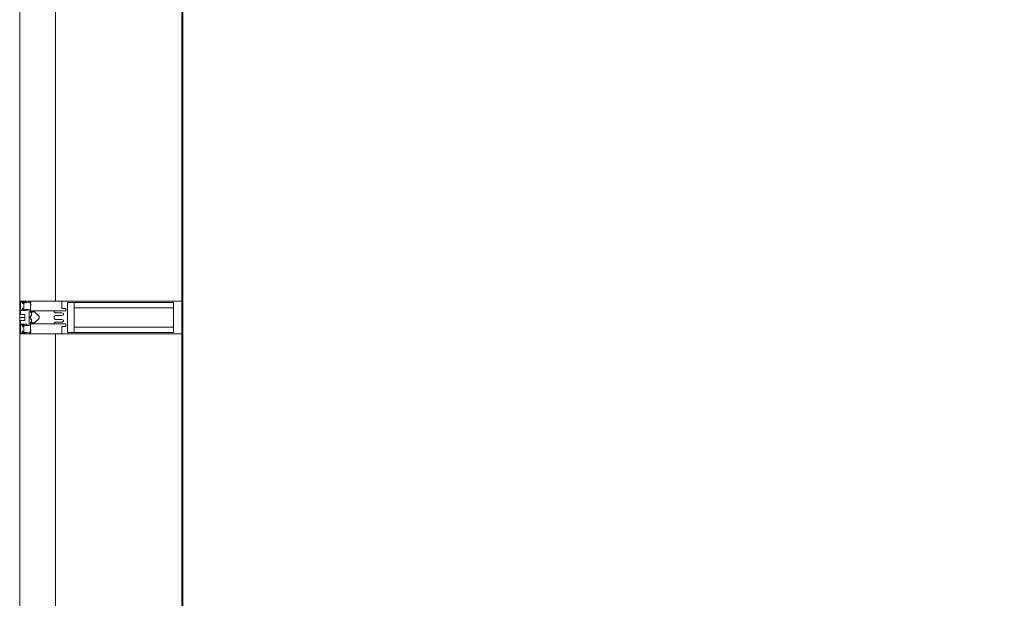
# Model space of a CAD drawing. Header units: millimetres. Extents: x 42571 to 146629, y -34435 to 73146.
# Tile 42 of 93: x 49342 to 50860, y -1547 to -655. Entities that reach past the tile are written whole.
import ezdxf

# ---------------------------------------------------------------- set-up
doc = ezdxf.new("R2010")
doc.units = ezdxf.units.MM
doc.linetypes.add('-d1-01', pattern=[1, 0, -1])
doc.layers.get('Defpoints').update_dxf_attribs({"color": 31})
doc.layers.add('_Разделитель помещений_', color=7, linetype='-d1-01', lineweight=5, true_color=0x0080c0)
for name, color, linetype, lineweight in [('Импосты витража', 7, 'Continuous', 5), ('Панели витража', 7, 'Continuous', 5), ('Перекрытия', 7, 'Continuous', 5), ('Стены', 7, 'Continuous', 5), ('Термическая_воздушная прослойка _3_', 7, 'Continuous', 5), ('Элементы узлов', 7, 'Continuous', 5)]:
    doc.layers.add(name, color=color, linetype=linetype, lineweight=lineweight)

# ---------------------------------------------------------------- blocks, each defined once
blk = doc.blocks.new('System Panel - A_PAN_Glass-5001162-50_AS_Plan_L01_Маркировочный - зависимый 4')
at = {"layer": 'Панели витража'}
for p, q in [((612.5, 0), (-612.5, 0)), ((-612.5, 0), (-612.5, -55)), ((612.5, -55), (612.5, 0)), ((-612.5, -55), (612.5, -55))]:
    blk.add_line(p, q, dxfattribs=at)
blk = doc.blocks.new('Rectangular Mullion - R_StandardFrame_50Wx250H-4576824-50_AS_Plan_L01_Маркировочный - зависимый 4')
at = {"layer": 'Импосты витража'}
for p, q in [((58108.7, 62378.4), (58358.7, 62378.4)), ((58358.7, 62378.4), (58108.7, 62378.4)), ((58108.7, 61028.4), (58108.7, 62378.4)), ((58108.7, 62378.4), (58108.7, 61028.4)), ((58358.7, 62128.4), (58358.7, 61028.4)), ((58358.7, 62128.4), (58358.7, 61028.4))]:
    blk.add_line(p, q, dxfattribs=at)
blk = doc.blocks.new('Rectangular Mullion - 50Wx250H-V11-50_AS_Plan_L01_Маркировочный - зависимый 4')
at = {"layer": 'Элементы узлов'}
for p, q in [((-25, 65.2), (-25, 250)), ((-25, 250), (0, 250)), ((25, 250), (0, 250)), ((25, 65.2), (25, 250)), ((-23, 237.3), (0, 237.3)), ((-23, 237.3), (-23, 73.6)), ((-14.9, 84), (-14.9, 237.3)), ((23, 237.3), (0, 237.3)), ((14.9, 84), (14.9, 237.3)), ((23, 237.3), (23, 73.6)), ((0, 84), (-23, 84)), ((0, 84), (23, 84)), ((-14, 65.2), (-25, 65.2)), ((-0.5, 73.6), (-23, 73.6)), ((-14, 71.3), (-14, 65.2)), ((-10, 71.3), (-14, 71.3)), ((-10, 53), (-10, 71.3)), ((-7, 65.2), (-5.9, 67.3)), ((-7, 65.2), (-7, 54.7)), ((-4.1, 67.3), (-5.9, 67.3)), ((-4.1, 67.3), (-2.9, 65.1)), ((-2.9, 65.1), (-2.9, 54.6)), ((0.5, 73.6), (23, 73.6)), ((4.1, 67.3), (2.9, 65.1)), ((2.9, 65.1), (2.9, 54.6)), ((4.1, 67.3), (5.9, 67.3)), ((7, 65.2), (5.9, 67.3)), ((7, 65.2), (7, 54.7)), ((10, 71.3), (14, 71.3)), ((10, 53), (10, 71.3)), ((14, 71.3), (14, 65.2)), ((14, 65.2), (25, 65.2)), ((-8.7, 53), (-10, 53)), ((-10, 53), (-10, 17)), ((-8.7, 53), (-7, 54.7)), ((-1.3, 53), (-2.9, 54.6)), ((0, 53), (-1.3, 53)), ((0, 53), (1.3, 53)), ((1.3, 53), (2.9, 54.6)), ((8.7, 53), (7, 54.7)), ((8.7, 53), (10, 53)), ((10, 53), (10, 17)), ((-22.3, 17), (-23.8, 17)), ((-23.8, 17), (-23.8, 14.6)), ((-22.3, 17), (-22.3, 16)), ((-22.3, 16), (-21.3, 16)), ((-19, 17.6), (-21.3, 16)), ((-18.4, 16.6), (-19, 17.6)), ((-7.4, 16.6), (-18.4, 16.6)), ((-10, 17), (-7.5, 17)), ((-8.5, 23), (-1.5, 30)), ((-8.5, 18.5), (-8.5, 23)), ((-7.5, 18.5), (-8.5, 18.5)), ((-7.5, 17), (-7.5, 18.5)), ((-7.4, 18), (-7.4, 16.6)), ((-2.6, 18), (-7.4, 18)), ((-2.6, 18), (-2.6, 16.8)), ((-2.6, 16.8), (0, 16.8)), ((-1.5, 30), (0, 30)), ((1.5, 30), (0, 30)), ((2.6, 16.8), (0, 16.8)), ((0, 14.8), (0, 16.8)), ((0, 14.8), (0, 16.8)), ((8.5, 23), (1.5, 30)), ((2.6, 18), (2.6, 16.8)), ((2.6, 18), (7.4, 18)), ((7.4, 18), (7.4, 16.6)), ((7.4, 16.6), (18.4, 16.6)), ((7.5, 18.5), (8.5, 18.5)), ((7.5, 17), (7.5, 18.5)), ((10, 17), (7.5, 17)), ((8.5, 18.5), (8.5, 23)), ((18.4, 16.6), (19, 17.6)), ((19, 17.6), (21.3, 16)), ((22.3, 16), (21.3, 16)), ((22.3, 17), (22.3, 16)), ((22.3, 17), (23.8, 17)), ((23.8, 17), (23.8, 14.6)), ((-23.8, 14.6), (-25, 14.2)), ((-25, 0), (-25, 14.2)), ((-22.5, 10.6), (-23.8, 14.6)), ((-22.5, 10.6), (-23.7, 9.9)), ((-23.7, 1.3), (-23.7, 9.9)), ((-23.7, 1.3), (-11.8, 1.3)), ((-23.2, 10.2), (-22.5, 8)), ((-22.5, 8), (-22.5, 4.5)), ((-21.3, 4.5), (-22.5, 4.5)), ((-21.3, 4.5), (-21.3, 6.5)), ((-21.3, 6.5), (-14.2, 6.5)), ((-14.2, 6.5), (-14.2, 4.5)), ((-13.2, 4.5), (-14.2, 4.5)), ((-13.2, 4.5), (-12.2, 7.2)), ((-12.7, 7.6), (-11.3, 11.4)), ((-12.7, 7.6), (-11.8, 6.9)), ((-12.2, 9), (-12.2, 14.8)), ((-12.2, 14.8), (0, 14.8)), ((-11.8, 1.3), (-11.8, 6.9)), ((-10.5, 11.2), (-11.3, 11.4)), ((-10.5, 1.5), (-10.5, 11.2)), ((-4.8, 1.5), (-10.5, 1.5)), ((0, 8), (-4.8, 8)), ((-4.8, 1.5), (-4.8, 8)), ((12.2, 14.8), (0, 14.8)), ((0, 0), (0, 8)), ((0, 8), (4.8, 8)), ((0, 0), (0, 8)), ((4.8, 1.5), (4.8, 8)), ((4.8, 1.5), (10.5, 1.5)), ((10.5, 11.2), (11.3, 11.4)), ((10.5, 1.5), (10.5, 11.2)), ((12.7, 7.6), (11.3, 11.4)), ((12.7, 7.6), (11.8, 6.9)), ((11.8, 1.3), (11.8, 6.9)), ((23.7, 1.3), (11.8, 1.3)), ((12.2, 9), (12.2, 14.8)), ((13.2, 4.5), (12.2, 7.2)), ((13.2, 4.5), (14.2, 4.5)), ((21.3, 6.5), (14.2, 6.5)), ((14.2, 6.5), (14.2, 4.5)), ((21.3, 4.5), (21.3, 6.5)), ((21.3, 4.5), (22.5, 4.5)), ((22.5, 10.6), (23.8, 14.6)), ((22.5, 10.6), (23.7, 9.9)), ((23.2, 10.2), (22.5, 8)), ((22.5, 8), (22.5, 4.5)), ((23.7, 1.3), (23.7, 9.9)), ((23.8, 14.6), (25, 14.2)), ((25, 0), (25, 14.2)), ((-25, 0), (0, 0)), ((25, 0), (0, 0))]:
    blk.add_line(p, q, dxfattribs=at)
for centre, start, end in [((-0.5, 73.1), 360, 90), ((0.5, 73.1), 90, 180)]:
    blk.add_arc(centre, 0.5, start, end, dxfattribs=at)
blk = doc.blocks.new('Rectangular Mullion - R_StandardFrame_50Wx250H-5001161-50_AS_Plan_L01_Маркировочный - зависимый 4')
at = {"layer": 'Импосты витража', "lineweight": 9}
for p, q in [((-25, 0), (-25, 250)), ((-25, 250), (25, 250)), ((25, 250), (25, 0)), ((25, 0), (-25, 0))]:
    blk.add_line(p, q, dxfattribs=at)
blk = doc.blocks.new('System Panel - A_PAN_Glass-5001163-50_AS_Plan_L01_Маркировочный - зависимый 4')
at = {"layer": 'Панели витража'}
for p, q in [((387.5, 0), (-387.5, 0)), ((-387.5, 0), (-387.5, -55)), ((387.5, -55), (387.5, 0)), ((-387.5, -55), (387.5, -55))]:
    blk.add_line(p, q, dxfattribs=at)
blk = doc.blocks.new('Rectangular Mullion - R_StandardFrame_50Wx250H-3329706-50_AS_Plan_L01_Маркировочный - зависимый 4')
at = {"layer": 'Импосты витража'}
for p, q in [((58108.7, 60228.4), (58108.7, 61028.4)), ((58108.7, 61028.4), (58108.7, 60228.4)), ((58358.7, 61028.4), (58358.7, 60228.4)), ((58358.7, 61028.4), (58358.7, 60228.4))]:
    blk.add_line(p, q, dxfattribs=at)
blk = doc.blocks.new('RST_AR_KMN_R22_SLB_FCD_rvt-1-50_AS_Plan_L01_Маркировочный - зависимый 4')
at = {"layer": 'Импосты витража', "lineweight": 5}
for name in ['Rectangular Mullion - R_StandardFrame_50Wx250H-4576824-50_AS_Plan_L01_Маркировочный - зависимый 4', 'Rectangular Mullion - R_StandardFrame_50Wx250H-3329706-50_AS_Plan_L01_Маркировочный - зависимый 4']:
    blk.add_blockref(name, (0, 0), dxfattribs=at)
at = {"layer": 'Импосты витража', "lineweight": 5, "extrusion": (0, 0, -1), "rotation": 90.0000000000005}
for name in ['Rectangular Mullion - 50Wx250H-V11-50_AS_Plan_L01_Маркировочный - зависимый 4', 'Rectangular Mullion - R_StandardFrame_50Wx250H-5001161-50_AS_Plan_L01_Маркировочный - зависимый 4']:
    blk.add_blockref(name, (-58108.7, 61028.4), dxfattribs=at)
at = {"layer": 'Панели витража', "lineweight": 5, "rotation": 89.99999999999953}
for name, p in [('System Panel - A_PAN_Glass-5001162-50_AS_Plan_L01_Маркировочный - зависимый 4', (58108.7, 61665.9)), ('System Panel - A_PAN_Glass-5001163-50_AS_Plan_L01_Маркировочный - зависимый 4', (58108.7, 60615.9))]:
    blk.add_blockref(name, p, dxfattribs=at)
blk = doc.blocks.new('A$Cdea34fad')
at = {"layer": '_Разделитель помещений_'}
for p, q in [((7022, 35433.8), (7022, 33541.6)), ((7021.6, 35241.6), (7021.6, 22941.6))]:
    blk.add_line(p, q, dxfattribs=at)
at = {"layer": 'Перекрытия'}
for p, q in [((7021.6, 22941.6), (7021.6, 35441.6)), ((7022.4, 33541.6), (7022.4, 35440.8)), ((7022.4, 35440.8), (7022.4, 33541.6))]:
    blk.add_line(p, q, dxfattribs=at)
at = {"layer": 'Стены'}
for p, q in [((7021.6, 35241.6), (7021.6, 22941.6)), ((7021.6, 22941.6), (7021.6, 35241.6))]:
    blk.add_line(p, q, dxfattribs=at)
at = {"layer": 'Термическая_воздушная прослойка _3_'}
for p, q in [((7021.6, 35441.6), (7021.6, 33141.6)), ((7022.4, 33141.6), (7022.4, 35440.8))]:
    blk.add_line(p, q, dxfattribs=at)
at = {"lineweight": 5}
blk.add_blockref('RST_AR_KMN_R22_SLB_FCD_rvt-1-50_AS_Plan_L01_Маркировочный - зависимый 4', (-51337.1, -26686.7), dxfattribs=at)

msp = doc.modelspace()

# ---------------------------------------------------------------- linework, layer by layer
at = {"layer": 'Defpoints', "linetype": 'ByBlock'}
msp.add_lwpolyline([(54918.7, -415.2), (54092.1, -415.2), (54092.1, -1019.4), (53742.2, -1021.9), (53742.1, -614.4), (52292.1, -614.4), (52292.1, -15.2), (49592.9, -15.2), (49592.9, -1914.4), (51242.1, -1914.4), (51242.1, -2214.4), (54092.1, -2214.4), (54092.1, -12164.4), (56592.1, -12164.4), (56592.1, -6264.4), (57792.1, -6264.4), (57792.1, -5764.1), (58662.1, -5764.1), (58661.7, -414.4), (57835.7, -414.4, -0.788208)], format="xyb", close=True, dxfattribs=at)

# ---------------------------------------------------------------- block references
at = {"layer": 'Стены', "linetype": 'ByBlock'}
msp.add_blockref('A$Cdea34fad', (42570.5, -35456), dxfattribs=at)

doc.saveas('drawing.dxf')
